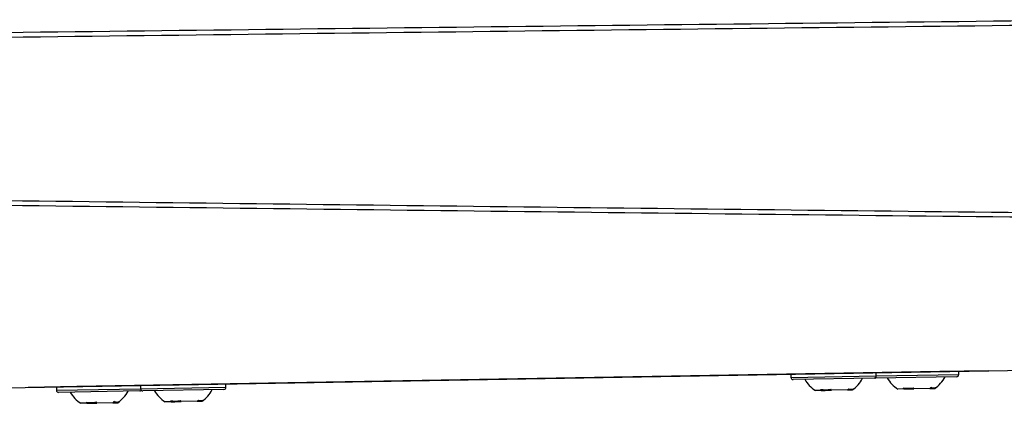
# Model space of a CAD drawing. Header units: millimetres. Extents: x 15358 to 16483, y 10132 to 11382.
# Tile 3 of 166: x 15708 to 15799, y 10593 to 10629. Entities that reach past the tile are written whole.
import ezdxf

# ---------------------------------------------------------------- set-up
doc = ezdxf.new("R2010")
doc.units = ezdxf.units.MM

msp = doc.modelspace()

# ---------------------------------------------------------------- linework, layer by layer
at = {"color": 7, "linetype": 'Continuous', "lineweight": 25}
for p, q in [((15707.034, 10594.704), (15803.262, 10596.384)), ((15798.006, 10596.292), (15793.504, 10596.213)), ((15795.249, 10595.944), (15795.243, 10596.244)), ((15798.006, 10596.292), (15798.018, 10596.293)), ((15793.504, 10596.213), (15713.616, 10594.819)), ((15779.706, 10595.973), (15779.712, 10595.673)), ((15779.712, 10595.673), (15787.61, 10595.811)), ((15787.414, 10595.607), (15779.915, 10595.476)), ((15795.052, 10595.74), (15787.553, 10595.61)), ((15787.61, 10595.811), (15787.605, 10596.11)), ((15787.61, 10595.811), (15795.249, 10595.944)), ((15793.504, 10596.214), (15793.504, 10596.213)), ((15709.103, 10594.741), (15709.115, 10594.74)), ((15713.616, 10594.819), (15709.115, 10594.74)), ((15711.721, 10594.786), (15711.726, 10594.486)), ((15711.726, 10594.486), (15719.521, 10594.622)), ((15719.428, 10594.42), (15711.929, 10594.289)), ((15713.616, 10594.819), (15713.616, 10594.819)), ((15719.516, 10594.922), (15719.521, 10594.622)), ((15719.521, 10594.622), (15727.42, 10594.76)), ((15727.223, 10594.556), (15719.724, 10594.426)), ((15727.42, 10594.76), (15727.414, 10595.06)), ((15782.526, 10594.469), (15781.975, 10594.46)), ((15782.526, 10594.469), (15782.868, 10594.475)), ((15782.868, 10594.475), (15783.157, 10594.48)), ((15783.157, 10594.48), (15783.459, 10594.485)), ((15784.939, 10594.511), (15783.459, 10594.485)), ((15784.939, 10594.511), (15785.376, 10594.519)), ((15785.391, 10594.519), (15785.376, 10594.519)), ((15790.165, 10594.602), (15789.613, 10594.593)), ((15790.165, 10594.602), (15790.507, 10594.608)), ((15790.507, 10594.608), (15790.796, 10594.613)), ((15790.796, 10594.613), (15791.097, 10594.619)), ((15792.578, 10594.645), (15791.097, 10594.619)), ((15792.578, 10594.645), (15793.014, 10594.652)), ((15793.029, 10594.652), (15793.014, 10594.652)), ((15714.54, 10593.282), (15713.989, 10593.273)), ((15714.54, 10593.282), (15714.883, 10593.288)), ((15714.883, 10593.288), (15715.172, 10593.293)), ((15715.172, 10593.293), (15715.473, 10593.299)), ((15716.954, 10593.325), (15715.473, 10593.299)), ((15716.954, 10593.325), (15717.39, 10593.332)), ((15717.405, 10593.332), (15717.39, 10593.332)), ((15722.336, 10593.418), (15721.784, 10593.409)), ((15722.336, 10593.418), (15722.678, 10593.424)), ((15722.678, 10593.424), (15722.967, 10593.43)), ((15722.967, 10593.43), (15723.268, 10593.435)), ((15724.749, 10593.461), (15723.268, 10593.435)), ((15724.749, 10593.461), (15725.185, 10593.468)), ((15725.2, 10593.468), (15725.185, 10593.468))]:
    msp.add_line(p, q, dxfattribs=at)
at = {"color": 7, "linetype": 'Continuous', "lineweight": 25, "flags": 128}
msp.add_lwpolyline([(15787.483, 10595.621), (15787.514, 10595.613), (15787.553, 10595.61)], dxfattribs=at)
at = {"color": 7, "linetype": 'Continuous', "lineweight": 25}
for centre, radius, start, end in [((15779.912, 10595.676), 0.2, 181, 271), ((15783.478, 10596.876), 2.845, 209.02976, 238.11914), ((15783.804, 10596.881), 2.845, 303.88086, 332.97024), ((15787.41, 10595.807), 0.2, 271, 1), ((15791.116, 10597.009), 2.845, 209.02976, 238.11914), ((15791.443, 10597.015), 2.845, 303.88086, 332.97024), ((15795.049, 10595.94), 0.2, 271, 1), ((15711.926, 10594.489), 0.2, 181, 271), ((15719.425, 10594.62), 0.2, 271, 318.77449), ((15719.721, 10594.626), 0.2, 181, 271), ((15723.287, 10595.825), 2.845, 209.02976, 238.11914), ((15723.614, 10595.831), 2.845, 303.88086, 332.97024), ((15727.22, 10594.756), 0.2, 271, 1), ((15715.492, 10595.689), 2.845, 209.02976, 238.11914), ((15715.819, 10595.695), 2.845, 303.88086, 332.97024)]:
    msp.add_arc(centre, radius, start, end, dxfattribs=at)
for points in [[(15707.034, 10627.626), (15741.258, 10628.048), (15775.483, 10628.437), (15809.708, 10628.805)], [(15809.552, 10628.357), (15775.379, 10627.982), (15741.206, 10627.584), (15707.034, 10627.155)], [(15707.034, 10612.061), (15740.028, 10611.646), (15773.023, 10611.262), (15806.018, 10610.898)], [(15806.158, 10610.449), (15773.117, 10610.805), (15740.075, 10611.182), (15707.034, 10611.59)], [(15782.461, 10594.567), (15782.758, 10594.521), (15783.077, 10594.526), (15783.394, 10594.583)], [(15782.461, 10594.567), (15782.483, 10594.533), (15782.504, 10594.5), (15782.526, 10594.469)], [(15783.459, 10594.485), (15783.437, 10594.516), (15783.415, 10594.549), (15783.394, 10594.583)], [(15785.073, 10594.612), (15785.029, 10594.577), (15784.985, 10594.543), (15784.939, 10594.511)], [(15785.073, 10594.612), (15785.24, 10594.564), (15785.39, 10594.566), (15785.509, 10594.62)], [(15785.376, 10594.519), (15785.421, 10594.551), (15785.466, 10594.585), (15785.509, 10594.62)], [(15790.1, 10594.7), (15790.396, 10594.654), (15790.715, 10594.659), (15791.032, 10594.716)], [(15790.1, 10594.7), (15790.121, 10594.666), (15790.143, 10594.633), (15790.165, 10594.602)], [(15791.097, 10594.619), (15791.075, 10594.65), (15791.054, 10594.682), (15791.032, 10594.716)], [(15792.711, 10594.746), (15792.668, 10594.71), (15792.623, 10594.677), (15792.578, 10594.645)], [(15792.711, 10594.746), (15792.879, 10594.697), (15793.028, 10594.7), (15793.148, 10594.753)], [(15793.014, 10594.652), (15793.06, 10594.684), (15793.104, 10594.718), (15793.148, 10594.753)], [(15722.271, 10593.516), (15722.567, 10593.47), (15722.886, 10593.475), (15723.203, 10593.532)], [(15722.271, 10593.516), (15722.292, 10593.482), (15722.313, 10593.449), (15722.336, 10593.418)], [(15723.268, 10593.435), (15723.246, 10593.466), (15723.225, 10593.498), (15723.203, 10593.532)], [(15724.882, 10593.562), (15724.839, 10593.526), (15724.794, 10593.493), (15724.749, 10593.461)], [(15724.882, 10593.562), (15725.05, 10593.513), (15725.199, 10593.516), (15725.319, 10593.569)], [(15725.185, 10593.468), (15725.23, 10593.5), (15725.275, 10593.534), (15725.319, 10593.569)], [(15714.475, 10593.38), (15714.772, 10593.334), (15715.091, 10593.339), (15715.408, 10593.396)], [(15714.475, 10593.38), (15714.497, 10593.346), (15714.518, 10593.313), (15714.54, 10593.282)], [(15715.473, 10593.299), (15715.451, 10593.33), (15715.43, 10593.362), (15715.408, 10593.396)], [(15717.087, 10593.426), (15717.044, 10593.39), (15716.999, 10593.357), (15716.954, 10593.325)], [(15717.087, 10593.426), (15717.255, 10593.377), (15717.404, 10593.38), (15717.524, 10593.433)], [(15717.39, 10593.332), (15717.435, 10593.364), (15717.48, 10593.398), (15717.524, 10593.433)]]:
    msp.add_open_spline(points, degree=3, dxfattribs=at)

doc.saveas('drawing.dxf')
